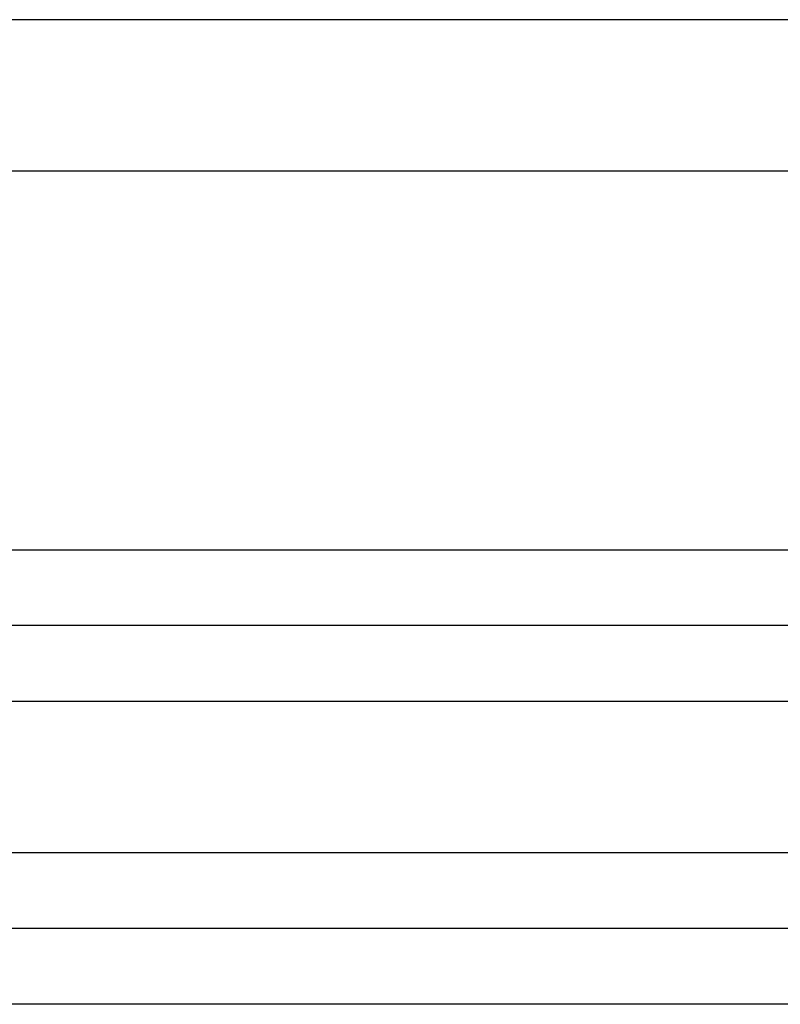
# Model space of a CAD drawing. Header units: inches. Extents: x -493 to 473, y -244 to 299.
# Tile 70 of 76: x 230 to 240, y 25 to 38. Entities that reach past the tile are written whole.
import ezdxf

# ---------------------------------------------------------------- set-up
doc = ezdxf.new("R2010")
doc.units = ezdxf.units.IN

# ---------------------------------------------------------------- blocks, each defined once
blk = doc.blocks.new('014_G23_G27_BF_B3_B14_Motor_Bgr_63_EEXDe_1_1__1', base_point=(159, -67.258))
at = {"color": 7, "linetype": 'Continuous'}
for p, q in [((247.5, 38.242), (225, 38.242)), ((244.5, 30.242), (210, 30.242)), ((244.5, 26.242), (210, 26.242))]:
    blk.add_line(p, q, dxfattribs=at)
at = {"color": 1, "linetype": 'Continuous'}
blk.add_line((247.5, 36.242), (210, 36.242), dxfattribs=at)
for points, knots in [([(210, 31.242), (215.726, 31.242), (227.179, 31.242), (238.656, 31.242), (244.429, 31.242), (244.476, 31.242), (244.5, 31.242)], [0, 0, 0, 0, 17.179289, 34.358579, 34.429322, 34.500075, 34.500075, 34.500075, 34.500075]), ([(244.5, 29.242), (244.476, 29.242), (244.429, 29.242), (238.656, 29.242), (227.179, 29.242), (215.726, 29.242), (210, 29.242)], [0, 0, 0, 0, 0.070479, 0.14101, 17.3203, 34.499589, 34.499589, 34.499589, 34.499589]), ([(244.5, 27.242), (244.476, 27.242), (244.429, 27.242), (238.656, 27.242), (227.179, 27.242), (215.726, 27.242), (210, 27.242)], [0, 0, 0, 0, 0.070572, 0.141174, 17.320464, 34.499753, 34.499753, 34.499753, 34.499753]), ([(244.5, 25.242), (244.477, 25.242), (244.429, 25.242), (238.656, 25.242), (227.179, 25.242), (215.726, 25.242), (210, 25.242)], [0, 0, 0, 0, 0.070953, 0.141853, 17.321142, 34.500431, 34.500431, 34.500431, 34.500431])]:
    blk.add_open_spline(points, degree=3, knots=knots, dxfattribs=at)
blk = doc.blocks.new('Rcksicht1', base_point=(315.75, 32))
blk.add_blockref('014_G23_G27_BF_B3_B14_Motor_Bgr_63_EEXDe_1_1__1', (159, -67.258))

msp = doc.modelspace()

# ---------------------------------------------------------------- block references
msp.add_blockref('Rcksicht1', (315.75, 32))

doc.saveas('drawing.dxf')
